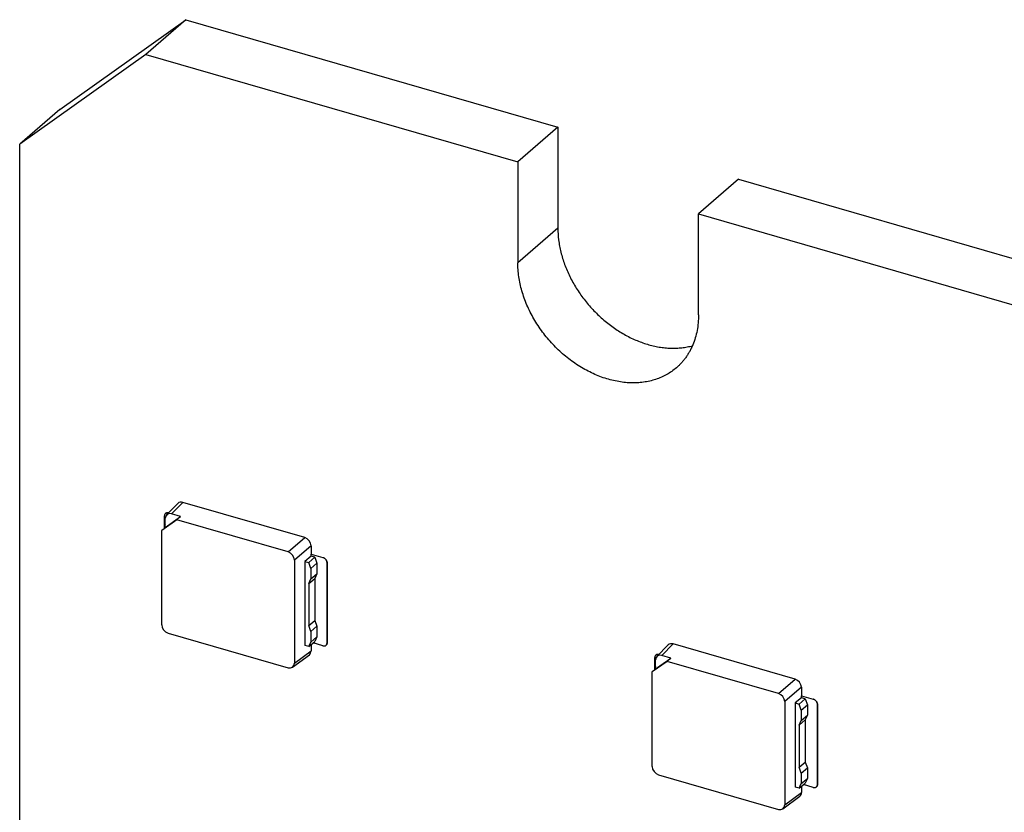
# Model space of a CAD drawing. Header units: millimetres. Extents: x 0 to 210, y 0 to 297.
# Tile 35 of 41: x 102.04 to 112.18, y 236.41 to 244.57. Entities that reach past the tile are written whole.
import ezdxf

# ---------------------------------------------------------------- set-up
doc = ezdxf.new("R2010")
doc.units = ezdxf.units.MM
doc.header["$LTSCALE"] = 19.36
doc.layers.get('0').update_dxf_attribs({"linetype": 'CONTINUOUS'})

msp = doc.modelspace()

# ---------------------------------------------------------------- linework, layer by layer
at = {"color": 7, "linetype": 'Continuous'}
for p, q in [((102.4526, 243.6494), (103.7516, 244.5735)), ((103.7516, 244.5735), (103.3391, 244.2162)), ((103.7516, 244.5735), (107.5838, 243.4672)), ((103.3391, 244.2162), (102.0401, 243.2922)), ((103.3391, 244.2162), (107.1713, 243.11)), ((102.4526, 243.6494), (102.0401, 243.2922)), ((107.5838, 243.4672), (107.1713, 243.11)), ((107.5838, 243.4672), (107.5838, 242.428)), ((102.0401, 235.6712), (102.0401, 243.2922)), ((107.1713, 243.11), (107.1713, 242.0708)), ((109.4457, 242.9297), (109.0332, 242.5725)), ((109.4457, 242.9297), (125.3373, 238.3422)), ((109.0332, 241.5333), (109.0332, 242.5725)), ((109.0332, 242.5725), (124.9248, 237.985)), ((103.5528, 239.4741), (103.6702, 239.5921)), ((104.9774, 239.24), (103.7216, 239.6025)), ((103.6575, 239.4235), (103.504, 239.3143)), ((103.5308, 239.3378), (103.5308, 239.4624)), ((103.5392, 239.3452), (103.6973, 239.4576)), ((103.5392, 239.3452), (103.5392, 239.4383)), ((103.6973, 239.4576), (103.6041, 239.4845)), ((103.6575, 239.4235), (103.6973, 239.4576)), ((104.8051, 239.0923), (103.6575, 239.4235)), ((103.5392, 239.3452), (103.504, 239.3143)), ((103.504, 238.34), (103.504, 239.3143)), ((103.5392, 239.3699), (103.5335, 239.3573)), ((103.5335, 239.3402), (103.5335, 239.3573)), ((105.0423, 239.1563), (105.0423, 239.0697)), ((104.87, 239.0086), (104.87, 237.9457)), ((105.042, 239.0478), (104.976, 238.995)), ((104.976, 238.995), (104.976, 238.129)), ((104.976, 238.995), (105.0188, 238.9827)), ((105.0188, 238.9827), (105.081, 239.0366)), ((105.0404, 238.9223), (105.0188, 238.9827)), ((105.042, 239.0695), (105.0423, 239.0697)), ((105.042, 239.0478), (105.042, 239.0695)), ((105.042, 239.0695), (105.1633, 239.0345)), ((105.081, 239.0366), (105.042, 239.0478)), ((105.0423, 239.0697), (105.1636, 239.0347)), ((105.081, 239.0366), (105.1027, 238.9762)), ((105.2066, 238.9787), (105.2066, 238.156)), ((105.2069, 238.1562), (105.2069, 238.9789)), ((105.0404, 238.9223), (105.1027, 238.9762)), ((105.0404, 238.9223), (105.0404, 238.814)), ((105.1027, 238.9762), (105.1027, 238.8679)), ((105.0188, 238.7662), (105.081, 238.8201)), ((105.0188, 238.7662), (105.0404, 238.814)), ((105.0404, 238.814), (105.1027, 238.8679)), ((105.1027, 238.8679), (105.081, 238.8201)), ((105.081, 238.8201), (105.081, 238.3871)), ((105.0188, 238.7662), (105.0188, 238.3331)), ((105.0188, 238.3331), (105.081, 238.3871)), ((105.081, 238.3871), (105.1027, 238.3267)), ((105.0404, 238.2728), (105.0188, 238.3331)), ((105.0404, 238.2728), (105.1027, 238.3267)), ((105.0404, 238.2728), (105.0404, 238.1645)), ((105.1027, 238.3267), (105.1027, 238.2184)), ((103.5689, 238.2563), (104.8051, 237.8995)), ((105.0188, 238.1166), (105.081, 238.1706)), ((105.0404, 238.1645), (105.1027, 238.2184)), ((105.1027, 238.2184), (105.081, 238.1706)), ((105.0188, 238.1166), (104.976, 238.129)), ((105.0188, 238.1166), (105.0404, 238.1645)), ((105.0423, 238.137), (105.0423, 238.0737)), ((105.1633, 238.1252), (105.0623, 238.1543)), ((105.196, 238.1307), (105.1963, 238.1309)), ((108.6046, 238.0158), (108.722, 238.1338)), ((110.0292, 237.7817), (108.7734, 238.1442)), ((104.8517, 237.9058), (105.024, 238.0338)), ((108.7094, 237.9652), (108.5558, 237.856)), ((108.5827, 237.8795), (108.5827, 238.0041)), ((108.591, 237.8868), (108.7491, 237.9993)), ((108.591, 237.8868), (108.591, 237.98)), ((108.7491, 237.9993), (108.656, 238.0262)), ((108.7094, 237.9652), (108.7491, 237.9993)), ((109.8569, 237.6339), (108.7094, 237.9652)), ((108.591, 237.8868), (108.5558, 237.856)), ((108.591, 237.9115), (108.5854, 237.899)), ((108.5854, 237.8819), (108.5854, 237.899)), ((108.5558, 236.8817), (108.5558, 237.856)), ((110.0941, 237.698), (110.0941, 237.6114)), ((110.0939, 237.5895), (110.0278, 237.5367)), ((110.0706, 237.5243), (110.1328, 237.5782)), ((110.0939, 237.6111), (110.0941, 237.6114)), ((110.0939, 237.5895), (110.0939, 237.6111)), ((110.0939, 237.6111), (110.2151, 237.5761)), ((110.1328, 237.5782), (110.0939, 237.5895)), ((110.0941, 237.6114), (110.2154, 237.5764)), ((110.1328, 237.5782), (110.1545, 237.5179)), ((109.9218, 237.5503), (109.9218, 236.4873)), ((110.0278, 237.5367), (110.0278, 236.6707)), ((110.0278, 237.5367), (110.0706, 237.5243)), ((110.0922, 237.464), (110.0706, 237.5243)), ((110.0922, 237.464), (110.1545, 237.5179)), ((110.0922, 237.464), (110.0922, 237.3557)), ((110.1545, 237.5179), (110.1545, 237.4096)), ((110.2584, 237.5203), (110.2584, 236.6976)), ((110.2587, 236.6978), (110.2587, 237.5206)), ((110.0706, 237.3078), (110.1328, 237.3617)), ((110.0706, 237.3078), (110.0922, 237.3557)), ((110.0922, 237.3557), (110.1545, 237.4096)), ((110.1545, 237.4096), (110.1328, 237.3617)), ((110.1328, 237.3617), (110.1328, 236.9287)), ((110.0706, 237.3078), (110.0706, 236.8748)), ((110.0706, 236.8748), (110.1328, 236.9287)), ((110.0922, 236.8144), (110.0706, 236.8748)), ((110.0922, 236.8144), (110.1545, 236.8683)), ((110.1328, 236.9287), (110.1545, 236.8683)), ((110.1545, 236.8683), (110.1545, 236.7601)), ((108.6207, 236.798), (109.8569, 236.4412)), ((110.0922, 236.8144), (110.0922, 236.7062)), ((110.0922, 236.7062), (110.1545, 236.7601)), ((110.1545, 236.7601), (110.1328, 236.7122)), ((110.0706, 236.6583), (110.0278, 236.6707)), ((110.0706, 236.6583), (110.1328, 236.7122)), ((110.0706, 236.6583), (110.0922, 236.7062)), ((110.0941, 236.6787), (110.0941, 236.6154)), ((110.2151, 236.6668), (110.1141, 236.696)), ((110.2479, 236.6723), (110.2481, 236.6725)), ((109.9035, 236.4474), (110.0758, 236.5755))]:
    msp.add_line(p, q, dxfattribs=at)
at = {"color": 9, "linetype": 'Continuous'}
for p, q in [((107.5838, 242.428), (107.1713, 242.0708)), ((103.7216, 239.6025), (103.6041, 239.4845)), ((104.8051, 239.0923), (104.9774, 239.24)), ((105.0423, 239.1563), (104.87, 239.0086)), ((105.1636, 239.0347), (105.1633, 239.0345)), ((105.2066, 238.9787), (105.2069, 238.9789)), ((104.87, 237.9457), (105.0423, 238.0737)), ((105.2069, 238.1562), (105.2066, 238.156)), ((108.7734, 238.1442), (108.656, 238.0262)), ((109.8569, 237.6339), (110.0292, 237.7817)), ((110.0941, 237.698), (109.9218, 237.5503)), ((110.2154, 237.5764), (110.2151, 237.5761)), ((110.2584, 237.5203), (110.2587, 237.5206)), ((110.2587, 236.6978), (110.2584, 236.6976)), ((109.9218, 236.4873), (110.0941, 236.6154))]:
    msp.add_line(p, q, dxfattribs=at)
at = {"color": 7, "linetype": 'Continuous'}
for centre, major_axis, ratio, start_param, end_param in [((103.7217, 239.5375), (-0.0491, 0.0568), 0.7490964, -0.8561535, 0.0557299), ((103.6042, 239.4195), (-0.0491, 0.0568), 0.7490964, -0.8561535, 0.7134248), ((104.9773, 239.175), (-0.0491, 0.0567), 0.7509046, -2.4275713, -0.8579929), ((104.805, 239.0273), (-0.0491, 0.0567), 0.7509046, -2.4275713, -0.8579929), ((103.569, 238.3213), (-0.0491, 0.0567), 0.7509046, 0.7140214, 2.2835997), ((104.9773, 238.0926), (-0.0491, 0.0568), 0.7490964, -3.1973225, -2.4281678), ((108.7735, 238.0792), (-0.0491, 0.0568), 0.7490964, -0.8561535, 0.0557299), ((108.656, 237.9612), (-0.0491, 0.0568), 0.7490964, -0.8561535, 0.7134248), ((104.805, 237.9645), (-0.0491, 0.0568), 0.7490964, 2.2854391, 3.8550175), ((110.0291, 237.7167), (-0.0491, 0.0567), 0.7509046, -2.4275713, -0.8579929), ((109.8568, 237.569), (-0.0491, 0.0567), 0.7509046, -2.4275713, -0.8579929), ((108.6208, 236.863), (-0.0491, 0.0567), 0.7509046, 0.7140214, 2.2835997), ((110.0291, 236.6342), (-0.0491, 0.0568), 0.7490964, -3.1973225, -2.4281678), ((109.8568, 236.5062), (-0.0491, 0.0568), 0.7490964, 2.2854391, 3.8550175)]:
    msp.add_ellipse(centre, major_axis=major_axis, ratio=ratio, start_param=start_param, end_param=end_param, dxfattribs=at)
for points, knots in [([(107.5838, 242.428), (107.5838, 242.3869), (107.5879, 242.3246), (107.6009, 242.2418), (107.6194, 242.1572), (107.652, 242.0515), (107.7054, 241.9275), (107.7724, 241.8074), (107.8519, 241.6932), (107.9425, 241.5868), (108.0427, 241.4901), (108.1508, 241.4046), (108.2466, 241.3435), (108.3256, 241.3016), (108.4045, 241.2651), (108.4852, 241.2357), (108.5666, 241.2141), (108.627, 241.202), (108.6869, 241.194), (108.7461, 241.19), (108.8043, 241.1902), (108.8613, 241.1944), (108.9168, 241.2028), (108.953, 241.2111), (108.9708, 241.216)], [0, 0, 0, 0, 0.0593451, 0.089833, 0.120829, 0.1842001, 0.2491797, 0.3153799, 0.3823536, 0.4496175, 0.5166749, 0.5830385, 0.6482536, 0.6803143, 0.7119441, 0.7737422, 0.8038815, 0.8334817, 0.8625353, 0.8910439, 0.9190185, 0.9464802, 0.9734603, 1, 1, 1, 1]), ([(108.806, 240.9894), (108.7906, 240.976), (108.7583, 240.9508), (108.7062, 240.918), (108.6505, 240.8902), (108.5917, 240.8677), (108.5301, 240.8507), (108.4661, 240.8391), (108.4, 240.833), (108.3322, 240.8326), (108.263, 240.8377), (108.193, 240.8484), (108.1225, 240.8645), (108.0519, 240.8861), (107.9815, 240.9129), (107.9119, 240.9447), (107.8434, 240.9816), (107.7764, 241.0231), (107.7112, 241.0691), (107.6483, 241.1193), (107.588, 241.1734), (107.5306, 241.2311), (107.4765, 241.2921), (107.4094, 241.3771), (107.3499, 241.4674), (107.299, 241.5616), (107.2547, 241.6567), (107.2196, 241.7544), (107.1946, 241.8531), (107.1812, 241.9263), (107.1731, 241.9989), (107.1713, 242.047), (107.1713, 242.0708)], [0, 0, 0, 0, 0.0259134, 0.0519418, 0.0781962, 0.1047798, 0.1317842, 0.1592877, 0.1873532, 0.2160275, 0.2453407, 0.275307, 0.3059251, 0.3371792, 0.3690403, 0.4014676, 0.4344094, 0.4678051, 0.5015861, 0.5356776, 0.5699996, 0.6044686, 0.6389986, 0.6735028, 0.7420616, 0.7759784, 0.8095396, 0.8752851, 0.9073822, 0.9388876, 0.9697673, 1, 1, 1, 1]), ([(109.0332, 241.5333), (109.0332, 241.5059), (109.0309, 241.452), (109.0199, 241.3727), (109.0016, 241.2968), (108.9802, 241.2366), (108.9596, 241.1908), (108.9425, 241.1578), (108.9237, 241.1262), (108.9033, 241.0958), (108.8814, 241.0669), (108.8578, 241.0394), (108.8328, 241.0135), (108.8151, 240.9972), (108.806, 240.9894)], [0, 0, 0, 0, 0.1348076, 0.2661604, 0.3942347, 0.5193287, 0.5809074, 0.6419072, 0.7023976, 0.7624537, 0.8221559, 0.8815886, 0.94084, 1, 1, 1, 1]), ([(103.5414, 239.4877), (103.5406, 239.487), (103.539, 239.4854), (103.5368, 239.4828), (103.535, 239.4799), (103.533, 239.4757), (103.5313, 239.4698), (103.5308, 239.4649), (103.5308, 239.4624)], [0, 0, 0, 0, 0.1184581, 0.2376413, 0.3582391, 0.480873, 0.7339111, 1, 1, 1, 1]), ([(103.5723, 239.4937), (103.5694, 239.4944), (103.5638, 239.4953), (103.5567, 239.4948), (103.5514, 239.4934), (103.5478, 239.492), (103.5444, 239.4901), (103.5424, 239.4886), (103.5414, 239.4877)], [0, 0, 0, 0, 0.2693302, 0.5232959, 0.6455186, 0.7651861, 0.883057, 1, 1, 1, 1]), ([(103.5417, 239.4879), (103.5426, 239.4888), (103.5447, 239.4903), (103.548, 239.4922), (103.5517, 239.4937), (103.5569, 239.495), (103.564, 239.4955), (103.5697, 239.4946), (103.5725, 239.494)], [0, 0, 0, 0, 0.1169529, 0.2348323, 0.3545058, 0.476731, 0.7306903, 1, 1, 1, 1]), ([(105.2066, 238.9787), (105.2066, 238.9816), (105.206, 238.9876), (105.2035, 238.9964), (105.1995, 239.005), (105.1941, 239.0131), (105.1886, 239.0192), (105.1838, 239.0235), (105.1787, 239.0274), (105.172, 239.0314), (105.1662, 239.0336), (105.1633, 239.0345)], [0, 0, 0, 0, 0.1161135, 0.2381335, 0.3648272, 0.4944134, 0.6247973, 0.6896496, 0.7538917, 0.879481, 1, 1, 1, 1]), ([(105.1636, 239.0347), (105.1665, 239.0339), (105.1722, 239.0316), (105.1789, 239.0276), (105.184, 239.0237), (105.1889, 239.0194), (105.1944, 239.0133), (105.1997, 239.0052), (105.2038, 238.9966), (105.2063, 238.9878), (105.2069, 238.9818), (105.2069, 238.9789)], [0, 0, 0, 0, 0.120519, 0.2461083, 0.3103504, 0.3752027, 0.5055866, 0.6351728, 0.7618665, 0.8838865, 1, 1, 1, 1]), ([(105.1633, 238.1252), (105.1663, 238.1243), (105.1723, 238.1232), (105.1798, 238.1234), (105.1854, 238.1247), (105.1893, 238.1262), (105.1929, 238.1282), (105.195, 238.1298), (105.196, 238.1307)], [0, 0, 0, 0, 0.2706643, 0.5250634, 0.6471286, 0.7664067, 0.8837141, 1, 1, 1, 1]), ([(105.2069, 238.1562), (105.2069, 238.1537), (105.2064, 238.1488), (105.2047, 238.1429), (105.2027, 238.1387), (105.2009, 238.1358), (105.1987, 238.1332), (105.1971, 238.1316), (105.1963, 238.1309)], [0, 0, 0, 0, 0.2660889, 0.519127, 0.6417609, 0.7623587, 0.8815419, 1, 1, 1, 1]), ([(105.1963, 238.1309), (105.197, 238.1315), (105.1986, 238.133), (105.2006, 238.1356), (105.2024, 238.1385), (105.2045, 238.1427), (105.2062, 238.1485), (105.2066, 238.1534), (105.2066, 238.156)], [0, 0, 0, 0, 0.1080195, 0.228614, 0.3506398, 0.4747258, 0.7307602, 1, 1, 1, 1]), ([(108.5932, 238.0294), (108.5924, 238.0287), (108.5908, 238.0271), (108.5887, 238.0245), (108.5868, 238.0216), (108.5848, 238.0173), (108.5831, 238.0115), (108.5827, 238.0066), (108.5827, 238.0041)], [0, 0, 0, 0, 0.1184581, 0.2376413, 0.3582391, 0.480873, 0.7339111, 1, 1, 1, 1]), ([(108.6241, 238.0354), (108.6213, 238.0361), (108.6156, 238.0369), (108.6085, 238.0365), (108.6033, 238.0351), (108.5996, 238.0337), (108.5962, 238.0318), (108.5942, 238.0302), (108.5932, 238.0294)], [0, 0, 0, 0, 0.2693302, 0.5232959, 0.6455186, 0.7651861, 0.883057, 1, 1, 1, 1]), ([(108.5935, 238.0296), (108.5944, 238.0304), (108.5965, 238.032), (108.5999, 238.0339), (108.6035, 238.0353), (108.6087, 238.0367), (108.6158, 238.0372), (108.6215, 238.0363), (108.6243, 238.0356)], [0, 0, 0, 0, 0.1169529, 0.2348323, 0.3545058, 0.476731, 0.7306903, 1, 1, 1, 1]), ([(110.2584, 237.5203), (110.2584, 237.5233), (110.2578, 237.5292), (110.2553, 237.5381), (110.2513, 237.5467), (110.2459, 237.5548), (110.2404, 237.5609), (110.2356, 237.5652), (110.2305, 237.569), (110.2238, 237.573), (110.218, 237.5753), (110.2151, 237.5761)], [0, 0, 0, 0, 0.1161135, 0.2381335, 0.3648272, 0.4944134, 0.6247973, 0.6896496, 0.7538917, 0.879481, 1, 1, 1, 1]), ([(110.2154, 237.5764), (110.2183, 237.5755), (110.224, 237.5733), (110.2308, 237.5693), (110.2358, 237.5654), (110.2407, 237.5611), (110.2462, 237.555), (110.2516, 237.5469), (110.2556, 237.5383), (110.2581, 237.5294), (110.2587, 237.5235), (110.2587, 237.5206)], [0, 0, 0, 0, 0.120519, 0.2461083, 0.3103504, 0.3752027, 0.5055866, 0.6351728, 0.7618665, 0.8838865, 1, 1, 1, 1]), ([(110.2151, 236.6668), (110.2181, 236.666), (110.2241, 236.6648), (110.2316, 236.6651), (110.2372, 236.6664), (110.2411, 236.6679), (110.2447, 236.6698), (110.2468, 236.6714), (110.2479, 236.6723)], [0, 0, 0, 0, 0.2706643, 0.5250634, 0.6471286, 0.7664067, 0.8837141, 1, 1, 1, 1]), ([(110.2587, 236.6978), (110.2587, 236.6953), (110.2582, 236.6904), (110.2565, 236.6846), (110.2545, 236.6804), (110.2527, 236.6775), (110.2506, 236.6748), (110.2489, 236.6733), (110.2481, 236.6725)], [0, 0, 0, 0, 0.2660889, 0.519127, 0.6417609, 0.7623587, 0.8815419, 1, 1, 1, 1]), ([(110.2481, 236.6725), (110.2489, 236.6732), (110.2504, 236.6747), (110.2524, 236.6773), (110.2543, 236.6801), (110.2563, 236.6844), (110.258, 236.6902), (110.2584, 236.6951), (110.2584, 236.6976)], [0, 0, 0, 0, 0.1080195, 0.228614, 0.3506398, 0.4747258, 0.7307602, 1, 1, 1, 1])]:
    msp.add_open_spline(points, degree=3, knots=knots, dxfattribs=at)

doc.saveas('drawing.dxf')
